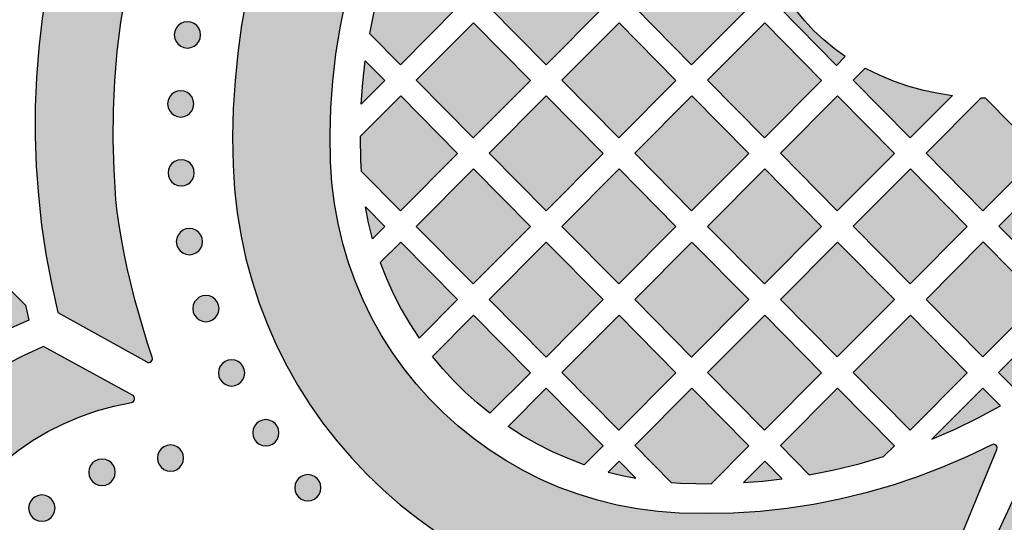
# Model space of a CAD drawing. Header units: millimetres. Extents: x -575 to 893, y -1168 to -690.
# Tile 31 of 72: x -26 to 100, y -1075 to -1010. Entities that reach past the tile are written whole.
import ezdxf

# ---------------------------------------------------------------- set-up
doc = ezdxf.new("R2010")
doc.units = ezdxf.units.MM
doc.layers.add('pattern', color=7, linetype='Continuous', true_color=0x000000)

msp = doc.modelspace()

# ---------------------------------------------------------------- hatches: boundary and pattern name
at = {"layer": 'pattern'}
for points in [[(92.9, -1080.49), (99.22, -1065.22), (99.26, -1064.98), (99.18, -1064.77), (99.01, -1064.62), (98.79, -1064.55), (98.56, -1064.61), (95.43, -1066.13), (92.25, -1067.51), (89.01, -1068.75), (85.73, -1069.85), (82.41, -1070.8), (79.06, -1071.61), (75.67, -1072.28), (72.25, -1072.79), (68.81, -1073.17), (65.36, -1073.39), (61.89, -1073.46), (58.41, -1073.39), (55.72, -1073.19), (53.08, -1072.85), (50.48, -1072.37), (47.94, -1071.74), (45.45, -1070.97), (43.03, -1070.08), (40.67, -1069.06), (38.38, -1067.91), (36.16, -1066.65), (34.02, -1065.26), (31.97, -1063.77), (30, -1062.18), (28.12, -1060.48), (26.33, -1058.68), (24.65, -1056.78), (23.07, -1054.8), (21.59, -1052.74), (20.23, -1050.59), (18.98, -1048.36), (17.85, -1046.06), (16.85, -1043.69), (15.98, -1041.26), (15.23, -1038.77), (14.63, -1036.22), (14.16, -1033.62), (13.84, -1030.97), (13.67, -1028.28), (13.62, -1024.81), (13.72, -1021.35), (13.96, -1017.91), (14.35, -1014.48), (14.89, -1011.07), (15.57, -1007.7), (16.39, -1004.35), (17.35, -1001.04), (18.46, -997.77), (19.7, -994.55), (21.08, -991.38), (22.6, -988.26), (22.66, -988.03), (22.6, -987.81), (22.46, -987.65), (22.25, -987.56), (22.01, -987.59), (7.04, -993.03), (6.86, -993.14), (6.76, -993.32), (5.59, -996.74), (4.55, -1000.2), (3.65, -1003.69), (2.88, -1007.21), (2.25, -1010.75), (1.75, -1014.32), (1.4, -1017.9), (1.18, -1021.5), (1.1, -1025.11), (1.16, -1028.72), (1.34, -1031.8), (1.68, -1034.83), (2.18, -1037.81), (2.81, -1040.73), (3.59, -1043.61), (4.51, -1046.42), (5.56, -1049.17), (6.74, -1051.85), (8.04, -1054.46), (9.47, -1057), (11.02, -1059.45), (12.69, -1061.82), (14.46, -1064.11), (16.34, -1066.3), (18.33, -1068.41), (20.41, -1070.41), (22.59, -1072.31), (24.86, -1074.1), (27.22, -1075.78), (29.66, -1077.35), (32.19, -1078.8), (34.79, -1080.13), (37.46, -1081.33), (40.2, -1082.4), (43.01, -1083.34), (45.87, -1084.14), (48.79, -1084.8), (51.77, -1085.32), (54.8, -1085.68), (57.87, -1085.9), (61.41, -1085.98), (64.94, -1085.93), (68.47, -1085.75), (71.99, -1085.44), (75.49, -1084.99), (78.96, -1084.4), (82.42, -1083.69), (85.85, -1082.84), (89.25, -1081.86), (92.61, -1080.76), (92.79, -1080.65)], [(20.8, -1002.92), (19.98, -1005.86), (19.27, -1008.81), (18.67, -1011.8), (22.63, -1015.81), (29.98, -1008.44), (22.67, -1001.05)], [(48.67, -1008.45), (41.33, -1015.81), (34.02, -1008.42), (41.37, -1001.05)], [(67.37, -1008.45), (60.02, -1015.81), (52.72, -1008.42), (60.07, -1001.05)], [(-9.94, -1053.98), (-9.93, -1053.99), (-9.92, -1053.99), (-9.91, -1053.99), (-9.91, -1054), (-9.9, -1054), (-9.89, -1054), (-9.88, -1054.01), (-9.87, -1054.01), (-9.86, -1054.01), (-9.86, -1054.02), (-9.85, -1054.02), (-9.84, -1054.02), (-9.83, -1054.03), (-9.82, -1054.03), (-9.81, -1054.03), (-9.8, -1054.03), (-9.79, -1054.03), (-9.78, -1054.04), (-9.77, -1054.04), (-9.76, -1054.04), (-9.75, -1054.04), (-9.74, -1054.04), (-9.73, -1054.04), (-9.73, -1054.04), (-9.72, -1054.04), (-9.71, -1054.04), (-9.7, -1054.04), (-9.69, -1054.04), (-9.68, -1054.04), (-9.67, -1054.04), (-9.66, -1054.04), (-9.65, -1054.04), (-9.64, -1054.04), (-9.63, -1054.04), (-9.62, -1054.04), (-9.61, -1054.04), (-9.6, -1054.03), (-9.59, -1054.03), (-9.58, -1054.03), (-9.57, -1054.03), (-9.56, -1054.03), (-9.55, -1054.02), (-9.54, -1054.02), (-9.53, -1054.02), (-9.53, -1054.01), (-9.52, -1054.01), (-9.51, -1054.01), (-9.5, -1054), (-9.49, -1054), (-9.48, -1054), (-9.47, -1053.99), (-9.46, -1053.99), (-9.46, -1053.98), (-9.45, -1053.98), (-9.44, -1053.97), (-9.43, -1053.97), (-9.42, -1053.96), (-9.42, -1053.96), (-9.41, -1053.95), (-9.4, -1053.95), (-9.39, -1053.94), (-9.39, -1053.94), (-9.38, -1053.93), (-9.37, -1053.93), (-9.37, -1053.92), (-9.36, -1053.92), (-9.35, -1053.91), (-9.35, -1053.9), (-9.34, -1053.9), (-9.33, -1053.89), (-9.33, -1053.88), (-9.32, -1053.88), (-9.32, -1053.87), (-9.31, -1053.86), (-9.3, -1053.86), (-9.3, -1053.85), (-9.29, -1053.84), (-9.29, -1053.83), (-9.28, -1053.83), (-9.28, -1053.82), (-9.27, -1053.81), (-9.27, -1053.8), (-9.26, -1053.79), (-9.26, -1053.79), (-9.25, -1053.78), (-9.25, -1053.77), (-9.24, -1053.76), (-9.24, -1053.75), (-9.24, -1053.74), (-9.23, -1053.73), (-9.23, -1053.72), (-9.22, -1053.72), (-9.22, -1053.71), (-9.22, -1053.7), (-9.22, -1053.69), (-9.21, -1053.68), (-9.21, -1053.67), (-9.21, -1053.66), (-9.21, -1053.65), (-9.2, -1053.64), (-9.2, -1053.63), (-9.2, -1053.62), (-9.2, -1053.61), (-9.2, -1053.6), (-9.2, -1053.59), (-9.2, -1053.58), (-9.2, -1053.57), (-9.19, -1053.56), (-9.19, -1053.55), (-9.19, -1053.54), (-9.19, -1053.54), (-9.19, -1053.53), (-9.2, -1053.52), (-9.2, -1053.51), (-9.2, -1053.5), (-9.2, -1053.49), (-9.2, -1053.48), (-9.2, -1053.47), (-9.2, -1053.46), (-9.2, -1053.45), (-9.2, -1053.44), (-9.21, -1053.43), (-9.21, -1053.42), (-9.21, -1053.42), (-9.21, -1053.41), (-9.22, -1053.4), (-9.22, -1053.39), (-9.22, -1053.38), (-9.82, -1051.57), (-10.41, -1049.69), (-10.96, -1047.77), (-11.49, -1045.83), (-11.99, -1043.88), (-12.44, -1041.94), (-12.84, -1040.04), (-13.19, -1038.19), (-13.49, -1036.41), (-13.72, -1034.71), (-13.88, -1033.13), (-14.13, -1029.27), (-14.24, -1025.44), (-14.21, -1021.65), (-14.03, -1017.88), (-13.72, -1014.13), (-13.25, -1010.39), (-12.64, -1006.65), (-11.89, -1002.9), (-11.89, -1002.88), (-11.89, -1002.87), (-11.88, -1002.85), (-11.88, -1002.84), (-11.88, -1002.82), (-11.88, -1002.8), (-11.88, -1002.79), (-11.88, -1002.77), (-11.88, -1002.75), (-11.88, -1002.74), (-11.88, -1002.72), (-11.89, -1002.7), (-11.89, -1002.68), (-11.9, -1002.67), (-11.9, -1002.65), (-11.9, -1002.64), (-11.91, -1002.62), (-11.92, -1002.6), (-11.92, -1002.59), (-11.93, -1002.57), (-11.94, -1002.56), (-11.95, -1002.54), (-11.96, -1002.53), (-11.96, -1002.51), (-11.97, -1002.5), (-11.98, -1002.49), (-11.99, -1002.47), (-12, -1002.46), (-12.02, -1002.45), (-12.03, -1002.44), (-12.04, -1002.43), (-12.05, -1002.41), (-12.06, -1002.4), (-12.08, -1002.39), (-12.09, -1002.38), (-12.1, -1002.38), (-12.12, -1002.37), (-12.13, -1002.36), (-12.15, -1002.35), (-12.16, -1002.34), (-12.18, -1002.34), (-12.19, -1002.33), (-12.21, -1002.32), (-12.22, -1002.32), (-12.24, -1002.31), (-12.26, -1002.31), (-12.27, -1002.3), (-12.29, -1002.3), (-12.31, -1002.3), (-12.32, -1002.29), (-12.34, -1002.29), (-12.36, -1002.29), (-12.37, -1002.29), (-12.39, -1002.29), (-12.41, -1002.29), (-12.42, -1002.29), (-12.44, -1002.3), (-12.46, -1002.3), (-12.47, -1002.3), (-12.49, -1002.3), (-12.51, -1002.31), (-12.52, -1002.31), (-12.54, -1002.32), (-12.55, -1002.32), (-22.77, -1006.09), (-23.36, -1009.86), (-23.8, -1013.65), (-24.09, -1017.44), (-24.25, -1021.24), (-24.26, -1025.04), (-24.13, -1028.83), (-23.85, -1032.62), (-23.43, -1036.4), (-22.87, -1040.16), (-22.17, -1043.91), (-21.33, -1047.63)], [(79.76, -1014.77), (78.33, -1013.74), (76.98, -1012.63), (75.73, -1011.46), (74.55, -1010.2), (73.45, -1008.86), (72.41, -1007.42), (71.33, -1008.51), (78.64, -1015.9)], [(-3.03, -1011.98), (-3.09, -1011.53), (-3.26, -1011.13), (-3.52, -1010.79), (-3.86, -1010.53), (-4.26, -1010.36), (-4.71, -1010.3), (-5.16, -1010.36), (-5.56, -1010.53), (-5.9, -1010.79), (-6.17, -1011.13), (-6.34, -1011.53), (-6.4, -1011.98), (-6.34, -1012.43), (-6.17, -1012.83), (-5.9, -1013.17), (-5.56, -1013.44), (-5.16, -1013.61), (-4.71, -1013.67), (-4.26, -1013.61), (-3.86, -1013.44), (-3.52, -1013.17), (-3.26, -1012.83), (-3.09, -1012.43)], [(39.33, -1017.83), (31.98, -1025.2), (24.68, -1017.8), (32.02, -1010.43)], [(43.37, -1017.8), (50.72, -1010.43), (58.02, -1017.83), (50.67, -1025.2)], [(69.37, -1025.2), (62.07, -1017.8), (69.41, -1010.43), (76.72, -1017.83)], [(18.13, -1015.3), (20.63, -1017.83), (17.6, -1020.87), (17.82, -1018.08)], [(93.5, -1019.75), (88.07, -1025.2), (80.77, -1017.8), (82.29, -1016.27), (84.09, -1017.13), (85.9, -1017.88), (87.74, -1018.51), (89.62, -1019.03), (91.53, -1019.44)], [(-3.89, -1020.84), (-3.95, -1020.4), (-4.12, -1019.99), (-4.38, -1019.65), (-4.72, -1019.39), (-5.12, -1019.22), (-5.57, -1019.16), (-6.02, -1019.22), (-6.42, -1019.39), (-6.76, -1019.65), (-7.02, -1019.99), (-7.19, -1020.4), (-7.25, -1020.84), (-7.19, -1021.29), (-7.02, -1021.7), (-6.76, -1022.04), (-6.42, -1022.3), (-6.02, -1022.47), (-5.57, -1022.53), (-5.12, -1022.47), (-4.72, -1022.3), (-4.38, -1022.04), (-4.12, -1021.7), (-3.95, -1021.29)], [(17.47, -1025.04), (17.52, -1028.15), (17.58, -1029.47), (22.63, -1034.58), (29.98, -1027.21), (22.67, -1019.82)], [(48.67, -1027.21), (41.33, -1034.58), (34.03, -1027.18), (41.37, -1019.81)], [(60.02, -1034.58), (52.72, -1027.18), (60.07, -1019.81), (67.37, -1027.21)], [(78.72, -1034.58), (71.42, -1027.18), (78.76, -1019.81), (86.06, -1027.21)], [(97.22, -1020.06), (97.72, -1020.07), (104.77, -1027.21), (97.42, -1034.58), (90.12, -1027.18)], [(-3.83, -1029.7), (-3.89, -1029.25), (-4.06, -1028.85), (-4.32, -1028.5), (-4.66, -1028.24), (-5.07, -1028.07), (-5.52, -1028.01), (-5.96, -1028.07), (-6.37, -1028.24), (-6.71, -1028.5), (-6.97, -1028.85), (-7.14, -1029.25), (-7.2, -1029.7), (-7.14, -1030.14), (-6.97, -1030.55), (-6.71, -1030.89), (-6.37, -1031.15), (-5.96, -1031.32), (-5.52, -1031.38), (-5.07, -1031.32), (-4.66, -1031.15), (-4.32, -1030.89), (-4.06, -1030.55), (-3.89, -1030.14)], [(31.98, -1043.97), (39.33, -1036.6), (32.02, -1029.2), (24.68, -1036.57)], [(50.67, -1043.97), (43.37, -1036.57), (50.72, -1029.2), (58.02, -1036.6)], [(62.07, -1036.57), (69.41, -1029.2), (76.72, -1036.6), (69.37, -1043.97)], [(80.77, -1036.56), (88.11, -1029.19), (95.42, -1036.59), (88.07, -1043.96)], [(114.12, -1036.59), (106.77, -1043.96), (99.47, -1036.56), (106.82, -1029.19)], [(18.14, -1034.08), (20.63, -1036.6), (19.07, -1038.16), (18.56, -1036.13)], [(-2.77, -1038.53), (-2.83, -1038.08), (-3, -1037.68), (-3.26, -1037.34), (-3.61, -1037.07), (-4.01, -1036.9), (-4.46, -1036.84), (-4.9, -1036.9), (-5.31, -1037.07), (-5.65, -1037.34), (-5.91, -1037.68), (-6.08, -1038.08), (-6.14, -1038.53), (-6.08, -1038.98), (-5.91, -1039.38), (-5.65, -1039.72), (-5.31, -1039.98), (-4.9, -1040.15), (-4.46, -1040.21), (-4.01, -1040.15), (-3.61, -1039.98), (-3.26, -1039.72), (-3, -1039.38), (-2.83, -1038.98)], [(20.04, -1041.21), (20.84, -1043.27), (21.74, -1045.26), (22.73, -1047.2), (23.83, -1049.09), (25.03, -1050.93), (29.98, -1045.97), (22.68, -1038.58)], [(48.67, -1045.98), (41.37, -1038.58), (34.03, -1045.95), (41.33, -1053.35)], [(67.37, -1045.98), (60.02, -1053.35), (52.72, -1045.95), (60.07, -1038.58)], [(78.72, -1053.34), (71.42, -1045.95), (78.77, -1038.58), (86.07, -1045.97)], [(97.42, -1053.34), (90.12, -1045.94), (97.46, -1038.57), (104.77, -1045.97)], [(-25.51, -1046.68), (-25.05, -1048.6), (-27.28, -1049.61), (-29.43, -1050.73), (-31.53, -1051.95), (-33.58, -1053.29), (-36.02, -1050.86), (-28.66, -1043.5)], [(-0.64, -1047.13), (-0.7, -1046.68), (-0.87, -1046.28), (-1.14, -1045.94), (-1.48, -1045.67), (-1.88, -1045.5), (-2.33, -1045.44), (-2.78, -1045.5), (-3.18, -1045.67), (-3.52, -1045.94), (-3.78, -1046.28), (-3.95, -1046.68), (-4.01, -1047.13), (-3.95, -1047.58), (-3.78, -1047.98), (-3.52, -1048.32), (-3.18, -1048.58), (-2.78, -1048.75), (-2.33, -1048.81), (-1.88, -1048.75), (-1.48, -1048.58), (-1.14, -1048.32), (-0.87, -1047.98), (-0.7, -1047.58)], [(34.13, -1060.57), (32.5, -1059.25), (30.95, -1057.86), (29.48, -1056.4), (28.08, -1054.87), (26.74, -1053.26), (32.02, -1047.96), (39.33, -1055.36)], [(43.37, -1055.33), (50.67, -1062.73), (58.02, -1055.36), (50.72, -1047.97)], [(76.72, -1055.36), (69.42, -1047.96), (62.07, -1055.33), (69.37, -1062.73)], [(88.07, -1062.72), (80.77, -1055.33), (88.12, -1047.96), (95.42, -1055.36)], [(114.08, -1055.35), (106.73, -1062.72), (99.43, -1055.32), (106.78, -1047.95)], [(-40.77, -1085.81), (-40.77, -1085.81), (-40.76, -1085.82), (-40.76, -1085.83), (-40.75, -1085.84), (-40.75, -1085.84), (-40.74, -1085.85), (-40.74, -1085.86), (-40.73, -1085.87), (-40.73, -1085.87), (-40.72, -1085.88), (-40.71, -1085.89), (-40.71, -1085.89), (-40.7, -1085.9), (-40.69, -1085.91), (-40.69, -1085.91), (-40.68, -1085.92), (-40.67, -1085.93), (-40.67, -1085.93), (-40.66, -1085.94), (-40.65, -1085.94), (-40.65, -1085.95), (-40.64, -1085.96), (-40.63, -1085.96), (-40.62, -1085.97), (-40.61, -1085.97), (-40.61, -1085.98), (-40.6, -1085.98), (-40.59, -1085.99), (-40.58, -1085.99), (-40.57, -1086), (-40.56, -1086), (-40.56, -1086), (-40.55, -1086.01), (-40.54, -1086.01), (-40.53, -1086.02), (-40.52, -1086.02), (-40.51, -1086.02), (-40.5, -1086.03), (-40.49, -1086.03), (-40.48, -1086.03), (-40.47, -1086.03), (-40.47, -1086.04), (-40.46, -1086.04), (-40.45, -1086.04), (-40.44, -1086.04), (-40.43, -1086.04), (-40.42, -1086.05), (-40.41, -1086.05), (-40.4, -1086.05), (-40.39, -1086.05), (-40.38, -1086.05), (-40.37, -1086.05), (-40.36, -1086.05), (-40.35, -1086.05), (-40.35, -1086.05), (-40.34, -1086.05), (-40.33, -1086.05), (-40.32, -1086.05), (-40.31, -1086.05), (-40.3, -1086.05), (-40.29, -1086.05), (-40.28, -1086.05), (-40.27, -1086.05), (-40.27, -1086.04), (-40.26, -1086.04), (-40.25, -1086.04), (-40.24, -1086.04), (-40.23, -1086.04), (-40.22, -1086.04), (-40.21, -1086.03), (-40.2, -1086.03), (-40.2, -1086.03), (-40.19, -1086.03), (-40.18, -1086.02), (-40.17, -1086.02), (-40.16, -1086.02), (-40.15, -1086.01), (-40.14, -1086.01), (-40.14, -1086.01), (-40.13, -1086), (-40.12, -1086), (-40.11, -1085.99), (-40.1, -1085.99), (-40.09, -1085.98), (-40.09, -1085.98), (-40.08, -1085.97), (-40.07, -1085.97), (-40.06, -1085.96), (-40.05, -1085.96), (-40.05, -1085.95), (-40.04, -1085.95), (-40.03, -1085.94), (-40.02, -1085.94), (-40.02, -1085.93), (-40.01, -1085.92), (-40, -1085.92), (-39.99, -1085.91), (-39.99, -1085.9), (-39.98, -1085.9), (-39.97, -1085.89), (-39.97, -1085.88), (-39.96, -1085.87), (-39.96, -1085.87), (-39.95, -1085.86), (-39.94, -1085.85), (-39.94, -1085.85), (-39.93, -1085.84), (-39.93, -1085.83), (-39.92, -1085.82), (-39.92, -1085.81), (-39.91, -1085.81), (-39.91, -1085.8), (-39.9, -1085.79), (-39.9, -1085.78), (-39.89, -1085.77), (-39.89, -1085.76), (-39.89, -1085.76), (-39.88, -1085.75), (-39.88, -1085.74), (-39.88, -1085.73), (-39.87, -1085.72), (-39.87, -1085.71), (-39.87, -1085.71), (-39.86, -1085.7), (-39.86, -1085.69), (-39.86, -1085.68), (-39.86, -1085.67), (-39.86, -1085.66), (-39.26, -1083.42), (-38.53, -1081.25), (-37.66, -1079.14), (-36.66, -1077.11), (-35.54, -1075.15), (-34.29, -1073.28), (-32.93, -1071.49), (-31.46, -1069.8), (-29.89, -1068.21), (-28.21, -1066.72), (-26.45, -1065.34), (-24.59, -1064.08), (-22.65, -1062.93), (-20.63, -1061.91), (-18.54, -1061.02), (-16.39, -1060.26), (-14.17, -1059.65), (-11.89, -1059.18), (-11.88, -1059.18), (-11.87, -1059.17), (-11.87, -1059.17), (-11.86, -1059.17), (-11.85, -1059.17), (-11.84, -1059.17), (-11.83, -1059.16), (-11.82, -1059.16), (-11.81, -1059.16), (-11.8, -1059.15), (-11.79, -1059.15), (-11.78, -1059.15), (-11.78, -1059.14), (-11.77, -1059.14), (-11.76, -1059.14), (-11.75, -1059.13), (-11.74, -1059.13), (-11.73, -1059.12), (-11.72, -1059.12), (-11.72, -1059.11), (-11.71, -1059.11), (-11.7, -1059.1), (-11.69, -1059.1), (-11.68, -1059.09), (-11.67, -1059.08), (-11.67, -1059.08), (-11.66, -1059.07), (-11.65, -1059.07), (-11.64, -1059.06), (-11.64, -1059.05), (-11.63, -1059.05), (-11.62, -1059.04), (-11.62, -1059.03), (-11.61, -1059.02), (-11.6, -1059.02), (-11.6, -1059.01), (-11.59, -1059), (-11.58, -1058.99), (-11.58, -1058.99), (-11.57, -1058.98), (-11.56, -1058.97), (-11.56, -1058.96), (-11.55, -1058.95), (-11.55, -1058.94), (-11.54, -1058.94), (-11.54, -1058.93), (-11.53, -1058.92), (-11.53, -1058.91), (-11.53, -1058.9), (-11.52, -1058.89), (-11.52, -1058.88), (-11.51, -1058.88), (-11.51, -1058.87), (-11.51, -1058.86), (-11.5, -1058.85), (-11.5, -1058.84), (-11.5, -1058.83), (-11.5, -1058.82), (-11.49, -1058.81), (-11.49, -1058.8), (-11.49, -1058.79), (-11.49, -1058.79), (-11.48, -1058.78), (-11.48, -1058.77), (-11.48, -1058.76), (-11.48, -1058.75), (-11.48, -1058.74), (-11.48, -1058.73), (-11.48, -1058.72), (-11.48, -1058.71), (-11.48, -1058.7), (-11.48, -1058.69), (-11.48, -1058.68), (-11.48, -1058.67), (-11.48, -1058.67), (-11.48, -1058.66), (-11.48, -1058.65), (-11.48, -1058.64), (-11.48, -1058.63), (-11.48, -1058.62), (-11.48, -1058.61), (-11.48, -1058.6), (-11.49, -1058.59), (-11.49, -1058.58), (-11.49, -1058.57), (-11.49, -1058.56), (-11.5, -1058.55), (-11.5, -1058.54), (-11.5, -1058.53), (-11.5, -1058.52), (-11.51, -1058.51), (-11.51, -1058.5), (-11.51, -1058.49), (-11.52, -1058.48), (-11.52, -1058.48), (-11.53, -1058.47), (-11.53, -1058.46), (-11.54, -1058.45), (-11.54, -1058.44), (-11.55, -1058.43), (-11.55, -1058.42), (-11.56, -1058.41), (-11.56, -1058.41), (-11.57, -1058.4), (-11.57, -1058.39), (-11.58, -1058.38), (-11.59, -1058.37), (-11.59, -1058.37), (-11.6, -1058.36), (-11.6, -1058.35), (-11.61, -1058.34), (-11.62, -1058.34), (-11.62, -1058.33), (-11.63, -1058.32), (-11.64, -1058.32), (-11.65, -1058.31), (-11.65, -1058.3), (-11.66, -1058.3), (-11.67, -1058.29), (-11.67, -1058.29), (-11.68, -1058.28), (-11.69, -1058.28), (-11.7, -1058.27), (-11.71, -1058.27), (-11.71, -1058.26), (-11.72, -1058.26), (-11.73, -1058.25), (-11.74, -1058.25), (-23.2, -1051.99), (-25.62, -1053.09), (-27.96, -1054.32), (-30.21, -1055.68), (-32.38, -1057.17), (-34.44, -1058.78), (-36.41, -1060.51), (-38.27, -1062.35), (-40.02, -1064.29), (-41.65, -1066.34), (-43.17, -1068.49), (-44.55, -1070.73), (-45.81, -1073.05), (-46.93, -1075.46)], [(2.65, -1055.38), (2.59, -1054.93), (2.42, -1054.53), (2.16, -1054.19), (1.82, -1053.92), (1.42, -1053.76), (0.97, -1053.69), (0.52, -1053.76), (0.12, -1053.92), (-0.22, -1054.19), (-0.49, -1054.53), (-0.66, -1054.93), (-0.72, -1055.38), (-0.66, -1055.83), (-0.49, -1056.23), (-0.22, -1056.57), (0.12, -1056.84), (0.52, -1057.01), (0.97, -1057.07), (1.42, -1057.01), (1.82, -1056.84), (2.16, -1056.57), (2.42, -1056.23), (2.59, -1055.83)], [(46.25, -1067.17), (44.19, -1066.39), (42.18, -1065.51), (40.23, -1064.53), (38.33, -1063.45), (36.47, -1062.26), (41.37, -1057.34), (48.67, -1064.74)], [(57.42, -1069.47), (58.58, -1069.54), (60.56, -1069.6), (62.53, -1069.61), (67.37, -1064.74), (60.07, -1057.35), (52.72, -1064.71)], [(75.13, -1068.46), (78.34, -1067.82), (81.52, -1067.05), (84.67, -1066.14), (86.07, -1064.74), (78.77, -1057.34), (71.42, -1064.71)], [(99.69, -1059.62), (97.43, -1057.34), (90.88, -1063.9), (93.88, -1062.6), (96.81, -1061.17)], [(7.04, -1063.08), (6.98, -1062.63), (6.81, -1062.23), (6.55, -1061.88), (6.2, -1061.62), (5.8, -1061.45), (5.35, -1061.39), (4.91, -1061.45), (4.5, -1061.62), (4.16, -1061.88), (3.9, -1062.23), (3.73, -1062.63), (3.67, -1063.08), (3.73, -1063.52), (3.9, -1063.93), (4.16, -1064.27), (4.5, -1064.53), (4.91, -1064.7), (5.35, -1064.76), (5.8, -1064.7), (6.2, -1064.53), (6.55, -1064.27), (6.81, -1063.93), (6.98, -1063.52)], [(-5.2, -1066.31), (-5.26, -1065.87), (-5.43, -1065.46), (-5.69, -1065.12), (-6.03, -1064.86), (-6.43, -1064.69), (-6.88, -1064.63), (-7.33, -1064.69), (-7.73, -1064.86), (-8.07, -1065.12), (-8.33, -1065.46), (-8.5, -1065.87), (-8.56, -1066.31), (-8.5, -1066.76), (-8.33, -1067.16), (-8.07, -1067.51), (-7.73, -1067.77), (-7.33, -1067.94), (-6.88, -1068), (-6.43, -1067.94), (-6.03, -1067.77), (-5.69, -1067.51), (-5.43, -1067.16), (-5.26, -1066.76)], [(-13.98, -1068.15), (-14.04, -1067.7), (-14.21, -1067.29), (-14.47, -1066.95), (-14.82, -1066.68), (-15.22, -1066.51), (-15.68, -1066.45), (-16.13, -1066.51), (-16.53, -1066.68), (-16.88, -1066.95), (-17.14, -1067.29), (-17.31, -1067.7), (-17.37, -1068.15), (-17.31, -1068.6), (-17.14, -1069), (-16.88, -1069.35), (-16.53, -1069.61), (-16.13, -1069.79), (-15.68, -1069.85), (-15.22, -1069.79), (-14.82, -1069.61), (-14.47, -1069.35), (-14.21, -1069), (-14.04, -1068.6)], [(52.88, -1068.91), (50.72, -1066.72), (49.33, -1068.12), (51.1, -1068.55)], [(66.69, -1069.46), (69.18, -1069.27), (71.66, -1068.99), (69.42, -1066.72)], [(97.02, -1081.17), (98.37, -1084.29), (99.84, -1087.35), (101.45, -1090.33), (103.17, -1093.24), (105.02, -1096.07), (106.99, -1098.81), (109.08, -1101.46), (111.28, -1104.02), (113.58, -1106.49), (116, -1108.86), (118.52, -1111.12), (121.14, -1113.28), (123.86, -1115.33), (126.37, -1117.04), (128.94, -1118.6), (131.56, -1120.03), (134.23, -1121.31), (136.95, -1122.44), (139.71, -1123.44), (142.49, -1124.29), (145.31, -1125), (148.15, -1125.57), (151.01, -1126), (153.88, -1126.29), (156.75, -1126.44), (159.63, -1126.45), (162.5, -1126.32), (165.37, -1126.05), (168.21, -1125.64), (171.04, -1125.09), (173.84, -1124.41), (176.61, -1123.59), (179.34, -1122.63), (182.04, -1121.53), (184.68, -1120.3), (187.27, -1118.93), (189.81, -1117.43), (192.28, -1115.79), (194.68, -1114.02), (197, -1112.11), (199.25, -1110.07), (201.95, -1107.39), (204.54, -1104.6), (207.01, -1101.72), (209.37, -1098.75), (211.61, -1095.69), (213.72, -1092.54), (215.72, -1089.31), (217.59, -1086), (219.32, -1082.62), (219.38, -1082.42), (219.34, -1082.22), (213.06, -1067.06), (212.91, -1066.87), (212.71, -1066.77), (212.48, -1066.78), (212.29, -1066.89), (212.15, -1067.1), (211.02, -1070.39), (209.74, -1073.62), (208.33, -1076.78), (206.79, -1079.87), (205.12, -1082.9), (203.32, -1085.84), (201.39, -1088.71), (199.34, -1091.49), (197.17, -1094.18), (194.89, -1096.79), (192.49, -1099.29), (189.98, -1101.69), (187.94, -1103.46), (185.83, -1105.09), (183.65, -1106.58), (181.4, -1107.93), (179.11, -1109.15), (176.76, -1110.23), (174.37, -1111.18), (171.94, -1111.99), (169.48, -1112.66), (166.99, -1113.2), (164.48, -1113.6), (161.96, -1113.86), (159.43, -1113.98), (156.89, -1113.97), (154.36, -1113.83), (151.84, -1113.55), (149.34, -1113.13), (146.86, -1112.57), (144.4, -1111.88), (141.98, -1111.05), (139.59, -1110.09), (137.25, -1108.98), (134.97, -1107.75), (132.74, -1106.37), (130.57, -1104.87), (128.47, -1103.22), (126.44, -1101.44), (123.96, -1099.02), (121.58, -1096.5), (119.32, -1093.89), (117.17, -1091.19), (115.14, -1088.41), (113.23, -1085.54), (111.45, -1082.59), (109.79, -1079.57), (108.26, -1076.48), (106.86, -1073.32), (105.59, -1070.1), (104.46, -1066.82), (104.34, -1066.62), (104.14, -1066.51), (103.92, -1066.49), (103.72, -1066.58), (103.57, -1066.76), (97.03, -1080.78), (96.98, -1080.97)], [(12.44, -1070.13), (12.38, -1069.68), (12.21, -1069.28), (11.95, -1068.94), (11.61, -1068.67), (11.2, -1068.5), (10.76, -1068.44), (10.31, -1068.5), (9.91, -1068.67), (9.56, -1068.94), (9.3, -1069.28), (9.13, -1069.68), (9.07, -1070.13), (9.13, -1070.58), (9.3, -1070.98), (9.56, -1071.32), (9.91, -1071.58), (10.31, -1071.75), (10.76, -1071.81), (11.2, -1071.75), (11.61, -1071.58), (11.95, -1071.32), (12.21, -1070.98), (12.38, -1070.58)], [(-21.7, -1072.74), (-21.76, -1072.29), (-21.93, -1071.89), (-22.2, -1071.54), (-22.54, -1071.28), (-22.95, -1071.11), (-23.4, -1071.05), (-23.85, -1071.11), (-24.25, -1071.28), (-24.6, -1071.54), (-24.86, -1071.89), (-25.03, -1072.29), (-25.1, -1072.74), (-25.03, -1073.2), (-24.86, -1073.6), (-24.6, -1073.95), (-24.25, -1074.21), (-23.85, -1074.38), (-23.4, -1074.44), (-22.95, -1074.38), (-22.54, -1074.21), (-22.2, -1073.95), (-21.93, -1073.6), (-21.76, -1073.2)]]:
    msp.add_hatch(color=256, dxfattribs=at).paths.add_polyline_path(points, flags=0)

# ---------------------------------------------------------------- linework, layer by layer
for points in [[(20.8, -1002.92), (19.98, -1005.86), (19.27, -1008.81), (18.67, -1011.8), (22.63, -1015.81), (29.98, -1008.44), (22.67, -1001.05)], [(48.67, -1008.45), (41.33, -1015.81), (34.02, -1008.42), (41.37, -1001.05)], [(67.37, -1008.45), (60.02, -1015.81), (52.72, -1008.42), (60.07, -1001.05)], [(79.76, -1014.77), (78.33, -1013.74), (76.98, -1012.63), (75.73, -1011.46), (74.55, -1010.2), (73.45, -1008.86), (72.41, -1007.42), (71.33, -1008.51), (78.64, -1015.9)], [(-3.03, -1011.98), (-3.09, -1011.53), (-3.26, -1011.13), (-3.52, -1010.79), (-3.86, -1010.53), (-4.26, -1010.36), (-4.71, -1010.3), (-5.16, -1010.36), (-5.56, -1010.53), (-5.9, -1010.79), (-6.17, -1011.13), (-6.34, -1011.53), (-6.4, -1011.98), (-6.34, -1012.43), (-6.17, -1012.83), (-5.9, -1013.17), (-5.56, -1013.44), (-5.16, -1013.61), (-4.71, -1013.67), (-4.26, -1013.61), (-3.86, -1013.44), (-3.52, -1013.17), (-3.26, -1012.83), (-3.09, -1012.43)], [(39.33, -1017.83), (31.98, -1025.2), (24.68, -1017.8), (32.02, -1010.43)], [(43.37, -1017.8), (50.72, -1010.43), (58.02, -1017.83), (50.67, -1025.2)], [(69.37, -1025.2), (62.07, -1017.8), (69.41, -1010.43), (76.72, -1017.83)], [(18.13, -1015.3), (20.63, -1017.83), (17.6, -1020.87), (17.82, -1018.08)], [(93.5, -1019.75), (88.07, -1025.2), (80.77, -1017.8), (82.29, -1016.27), (84.09, -1017.13), (85.9, -1017.88), (87.74, -1018.51), (89.62, -1019.03), (91.53, -1019.44)], [(-3.89, -1020.84), (-3.95, -1020.4), (-4.12, -1019.99), (-4.38, -1019.65), (-4.72, -1019.39), (-5.12, -1019.22), (-5.57, -1019.16), (-6.02, -1019.22), (-6.42, -1019.39), (-6.76, -1019.65), (-7.02, -1019.99), (-7.19, -1020.4), (-7.25, -1020.84), (-7.19, -1021.29), (-7.02, -1021.7), (-6.76, -1022.04), (-6.42, -1022.3), (-6.02, -1022.47), (-5.57, -1022.53), (-5.12, -1022.47), (-4.72, -1022.3), (-4.38, -1022.04), (-4.12, -1021.7), (-3.95, -1021.29)], [(17.47, -1025.04), (17.52, -1028.15), (17.58, -1029.47), (22.63, -1034.58), (29.98, -1027.21), (22.67, -1019.82)], [(48.67, -1027.21), (41.33, -1034.58), (34.03, -1027.18), (41.37, -1019.81)], [(60.02, -1034.58), (52.72, -1027.18), (60.07, -1019.81), (67.37, -1027.21)], [(78.72, -1034.58), (71.42, -1027.18), (78.76, -1019.81), (86.06, -1027.21)], [(97.22, -1020.06), (97.72, -1020.07), (104.77, -1027.21), (97.42, -1034.58), (90.12, -1027.18)], [(-3.83, -1029.7), (-3.89, -1029.25), (-4.06, -1028.85), (-4.32, -1028.5), (-4.66, -1028.24), (-5.07, -1028.07), (-5.52, -1028.01), (-5.96, -1028.07), (-6.37, -1028.24), (-6.71, -1028.5), (-6.97, -1028.85), (-7.14, -1029.25), (-7.2, -1029.7), (-7.14, -1030.14), (-6.97, -1030.55), (-6.71, -1030.89), (-6.37, -1031.15), (-5.96, -1031.32), (-5.52, -1031.38), (-5.07, -1031.32), (-4.66, -1031.15), (-4.32, -1030.89), (-4.06, -1030.55), (-3.89, -1030.14)], [(31.98, -1043.97), (39.33, -1036.6), (32.02, -1029.2), (24.68, -1036.57)], [(50.67, -1043.97), (43.37, -1036.57), (50.72, -1029.2), (58.02, -1036.6)], [(62.07, -1036.57), (69.41, -1029.2), (76.72, -1036.6), (69.37, -1043.97)], [(80.77, -1036.56), (88.11, -1029.19), (95.42, -1036.59), (88.07, -1043.96)], [(114.12, -1036.59), (106.77, -1043.96), (99.47, -1036.56), (106.82, -1029.19)], [(18.14, -1034.08), (20.63, -1036.6), (19.07, -1038.16), (18.56, -1036.13)], [(-2.77, -1038.53), (-2.83, -1038.08), (-3, -1037.68), (-3.26, -1037.34), (-3.61, -1037.07), (-4.01, -1036.9), (-4.46, -1036.84), (-4.9, -1036.9), (-5.31, -1037.07), (-5.65, -1037.34), (-5.91, -1037.68), (-6.08, -1038.08), (-6.14, -1038.53), (-6.08, -1038.98), (-5.91, -1039.38), (-5.65, -1039.72), (-5.31, -1039.98), (-4.9, -1040.15), (-4.46, -1040.21), (-4.01, -1040.15), (-3.61, -1039.98), (-3.26, -1039.72), (-3, -1039.38), (-2.83, -1038.98)], [(20.04, -1041.21), (20.84, -1043.27), (21.74, -1045.26), (22.73, -1047.2), (23.83, -1049.09), (25.03, -1050.93), (29.98, -1045.97), (22.68, -1038.58)], [(48.67, -1045.98), (41.37, -1038.58), (34.03, -1045.95), (41.33, -1053.35)], [(67.37, -1045.98), (60.02, -1053.35), (52.72, -1045.95), (60.07, -1038.58)], [(78.72, -1053.34), (71.42, -1045.95), (78.77, -1038.58), (86.07, -1045.97)], [(97.42, -1053.34), (90.12, -1045.94), (97.46, -1038.57), (104.77, -1045.97)], [(-25.51, -1046.68), (-25.05, -1048.6), (-27.28, -1049.61), (-29.43, -1050.73), (-31.53, -1051.95), (-33.58, -1053.29), (-36.02, -1050.86), (-28.66, -1043.5)], [(-0.64, -1047.13), (-0.7, -1046.68), (-0.87, -1046.28), (-1.14, -1045.94), (-1.48, -1045.67), (-1.88, -1045.5), (-2.33, -1045.44), (-2.78, -1045.5), (-3.18, -1045.67), (-3.52, -1045.94), (-3.78, -1046.28), (-3.95, -1046.68), (-4.01, -1047.13), (-3.95, -1047.58), (-3.78, -1047.98), (-3.52, -1048.32), (-3.18, -1048.58), (-2.78, -1048.75), (-2.33, -1048.81), (-1.88, -1048.75), (-1.48, -1048.58), (-1.14, -1048.32), (-0.87, -1047.98), (-0.7, -1047.58)], [(34.13, -1060.57), (32.5, -1059.25), (30.95, -1057.86), (29.48, -1056.4), (28.08, -1054.87), (26.74, -1053.26), (32.02, -1047.96), (39.33, -1055.36)], [(43.37, -1055.33), (50.67, -1062.73), (58.02, -1055.36), (50.72, -1047.97)], [(76.72, -1055.36), (69.42, -1047.96), (62.07, -1055.33), (69.37, -1062.73)], [(88.07, -1062.72), (80.77, -1055.33), (88.12, -1047.96), (95.42, -1055.36)], [(114.08, -1055.35), (106.73, -1062.72), (99.43, -1055.32), (106.78, -1047.95)], [(2.65, -1055.38), (2.59, -1054.93), (2.42, -1054.53), (2.16, -1054.19), (1.82, -1053.92), (1.42, -1053.76), (0.97, -1053.69), (0.52, -1053.76), (0.12, -1053.92), (-0.22, -1054.19), (-0.49, -1054.53), (-0.66, -1054.93), (-0.72, -1055.38), (-0.66, -1055.83), (-0.49, -1056.23), (-0.22, -1056.57), (0.12, -1056.84), (0.52, -1057.01), (0.97, -1057.07), (1.42, -1057.01), (1.82, -1056.84), (2.16, -1056.57), (2.42, -1056.23), (2.59, -1055.83)], [(46.25, -1067.17), (44.19, -1066.39), (42.18, -1065.51), (40.23, -1064.53), (38.33, -1063.45), (36.47, -1062.26), (41.37, -1057.34), (48.67, -1064.74)], [(57.42, -1069.47), (58.58, -1069.54), (60.56, -1069.6), (62.53, -1069.61), (67.37, -1064.74), (60.07, -1057.35), (52.72, -1064.71)], [(75.13, -1068.46), (78.34, -1067.82), (81.52, -1067.05), (84.67, -1066.14), (86.07, -1064.74), (78.77, -1057.34), (71.42, -1064.71)], [(99.69, -1059.62), (97.43, -1057.34), (90.88, -1063.9), (93.88, -1062.6), (96.81, -1061.17)], [(7.04, -1063.08), (6.98, -1062.63), (6.81, -1062.23), (6.55, -1061.88), (6.2, -1061.62), (5.8, -1061.45), (5.35, -1061.39), (4.91, -1061.45), (4.5, -1061.62), (4.16, -1061.88), (3.9, -1062.23), (3.73, -1062.63), (3.67, -1063.08), (3.73, -1063.52), (3.9, -1063.93), (4.16, -1064.27), (4.5, -1064.53), (4.91, -1064.7), (5.35, -1064.76), (5.8, -1064.7), (6.2, -1064.53), (6.55, -1064.27), (6.81, -1063.93), (6.98, -1063.52)], [(-5.2, -1066.31), (-5.26, -1065.87), (-5.43, -1065.46), (-5.69, -1065.12), (-6.03, -1064.86), (-6.43, -1064.69), (-6.88, -1064.63), (-7.33, -1064.69), (-7.73, -1064.86), (-8.07, -1065.12), (-8.33, -1065.46), (-8.5, -1065.87), (-8.56, -1066.31), (-8.5, -1066.76), (-8.33, -1067.16), (-8.07, -1067.51), (-7.73, -1067.77), (-7.33, -1067.94), (-6.88, -1068), (-6.43, -1067.94), (-6.03, -1067.77), (-5.69, -1067.51), (-5.43, -1067.16), (-5.26, -1066.76)], [(-13.98, -1068.15), (-14.04, -1067.7), (-14.21, -1067.29), (-14.47, -1066.95), (-14.82, -1066.68), (-15.22, -1066.51), (-15.68, -1066.45), (-16.13, -1066.51), (-16.53, -1066.68), (-16.88, -1066.95), (-17.14, -1067.29), (-17.31, -1067.7), (-17.37, -1068.15), (-17.31, -1068.6), (-17.14, -1069), (-16.88, -1069.35), (-16.53, -1069.61), (-16.13, -1069.79), (-15.68, -1069.85), (-15.22, -1069.79), (-14.82, -1069.61), (-14.47, -1069.35), (-14.21, -1069), (-14.04, -1068.6)], [(52.88, -1068.91), (50.72, -1066.72), (49.33, -1068.12), (51.1, -1068.55)], [(66.69, -1069.46), (69.18, -1069.27), (71.66, -1068.99), (69.42, -1066.72)], [(12.44, -1070.13), (12.38, -1069.68), (12.21, -1069.28), (11.95, -1068.94), (11.61, -1068.67), (11.2, -1068.5), (10.76, -1068.44), (10.31, -1068.5), (9.91, -1068.67), (9.56, -1068.94), (9.3, -1069.28), (9.13, -1069.68), (9.07, -1070.13), (9.13, -1070.58), (9.3, -1070.98), (9.56, -1071.32), (9.91, -1071.58), (10.31, -1071.75), (10.76, -1071.81), (11.2, -1071.75), (11.61, -1071.58), (11.95, -1071.32), (12.21, -1070.98), (12.38, -1070.58)], [(-21.7, -1072.74), (-21.76, -1072.29), (-21.93, -1071.89), (-22.2, -1071.54), (-22.54, -1071.28), (-22.95, -1071.11), (-23.4, -1071.05), (-23.85, -1071.11), (-24.25, -1071.28), (-24.6, -1071.54), (-24.86, -1071.89), (-25.03, -1072.29), (-25.1, -1072.74), (-25.03, -1073.2), (-24.86, -1073.6), (-24.6, -1073.95), (-24.25, -1074.21), (-23.85, -1074.38), (-23.4, -1074.44), (-22.95, -1074.38), (-22.54, -1074.21), (-22.2, -1073.95), (-21.93, -1073.6), (-21.76, -1073.2)]]:
    msp.add_lwpolyline(points, close=True, dxfattribs=at)
for points in [[(-12.55, -1002.32), (-22.77, -1006.09), (-23.36, -1009.86), (-23.8, -1013.65), (-24.09, -1017.44), (-24.25, -1021.24), (-24.26, -1025.04), (-24.13, -1028.83), (-23.85, -1032.62), (-23.43, -1036.4), (-22.87, -1040.16), (-22.17, -1043.91), (-21.33, -1047.63), (-9.94, -1053.98)], [(-9.22, -1053.38), (-9.82, -1051.57), (-10.41, -1049.69), (-10.96, -1047.77), (-11.49, -1045.83), (-11.99, -1043.88), (-12.44, -1041.94), (-12.84, -1040.04), (-13.19, -1038.19), (-13.49, -1036.41), (-13.72, -1034.71), (-13.88, -1033.13), (-14.13, -1029.27), (-14.24, -1025.44), (-14.21, -1021.65), (-14.03, -1017.88), (-13.72, -1014.13), (-13.25, -1010.39), (-12.64, -1006.65), (-11.89, -1002.9)], [(2.88, -1007.21), (2.25, -1010.75), (1.75, -1014.32), (1.4, -1017.9), (1.18, -1021.5), (1.1, -1025.11), (1.16, -1028.72), (1.34, -1031.8), (1.68, -1034.83), (2.18, -1037.81), (2.81, -1040.73), (3.59, -1043.61), (4.51, -1046.42), (5.56, -1049.17), (6.74, -1051.85), (8.04, -1054.46), (9.47, -1057), (11.02, -1059.45), (12.69, -1061.82), (14.46, -1064.11), (16.34, -1066.3), (18.33, -1068.41), (20.41, -1070.41), (22.59, -1072.31), (24.86, -1074.1), (27.22, -1075.78)], [(92.9, -1080.49), (99.22, -1065.22), (99.26, -1064.98), (99.18, -1064.77), (99.01, -1064.62), (98.79, -1064.55), (98.56, -1064.61), (95.43, -1066.13), (92.25, -1067.51), (89.01, -1068.75), (85.73, -1069.85), (82.41, -1070.8), (79.06, -1071.61), (75.67, -1072.28), (72.25, -1072.79), (68.81, -1073.17), (65.36, -1073.39), (61.89, -1073.46), (58.41, -1073.39), (55.72, -1073.19), (53.08, -1072.85), (50.48, -1072.37), (47.94, -1071.74), (45.45, -1070.97), (43.03, -1070.08), (40.67, -1069.06), (38.38, -1067.91), (36.16, -1066.65), (34.02, -1065.26), (31.97, -1063.77), (30, -1062.18), (28.12, -1060.48), (26.33, -1058.68), (24.65, -1056.78), (23.07, -1054.8), (21.59, -1052.74), (20.23, -1050.59), (18.98, -1048.36), (17.85, -1046.06), (16.85, -1043.69), (15.98, -1041.26), (15.23, -1038.77), (14.63, -1036.22), (14.16, -1033.62), (13.84, -1030.97), (13.67, -1028.28), (13.62, -1024.81), (13.72, -1021.35), (13.96, -1017.91), (14.35, -1014.48), (14.89, -1011.07), (15.57, -1007.7)], [(-11.74, -1058.25), (-23.2, -1051.99), (-25.62, -1053.09), (-27.96, -1054.32), (-30.21, -1055.68), (-32.38, -1057.17), (-34.44, -1058.78), (-36.41, -1060.51), (-38.27, -1062.35), (-40.02, -1064.29), (-41.65, -1066.34), (-43.17, -1068.49), (-44.55, -1070.73), (-45.81, -1073.05), (-46.93, -1075.46), (-40.77, -1085.81)], [(-39.86, -1085.66), (-39.26, -1083.42), (-38.53, -1081.25), (-37.66, -1079.14), (-36.66, -1077.11), (-35.54, -1075.15), (-34.29, -1073.28), (-32.93, -1071.49), (-31.46, -1069.8), (-29.89, -1068.21), (-28.21, -1066.72), (-26.45, -1065.34), (-24.59, -1064.08), (-22.65, -1062.93), (-20.63, -1061.91), (-18.54, -1061.02), (-16.39, -1060.26), (-14.17, -1059.65), (-11.89, -1059.18)], [(103.57, -1066.76), (97.03, -1080.78), (96.98, -1080.97), (97.02, -1081.17), (98.37, -1084.29), (99.84, -1087.35), (101.45, -1090.33)]]:
    msp.add_lwpolyline(points, dxfattribs=at)
for centre, start, end in [((-9.69, -1053.54), 240.8528, 18.9586), ((-11.98, -1058.69), 279.751, 61.375)]:
    msp.add_arc(centre, 0.5, start, end, dxfattribs=at)

doc.saveas('drawing.dxf')
